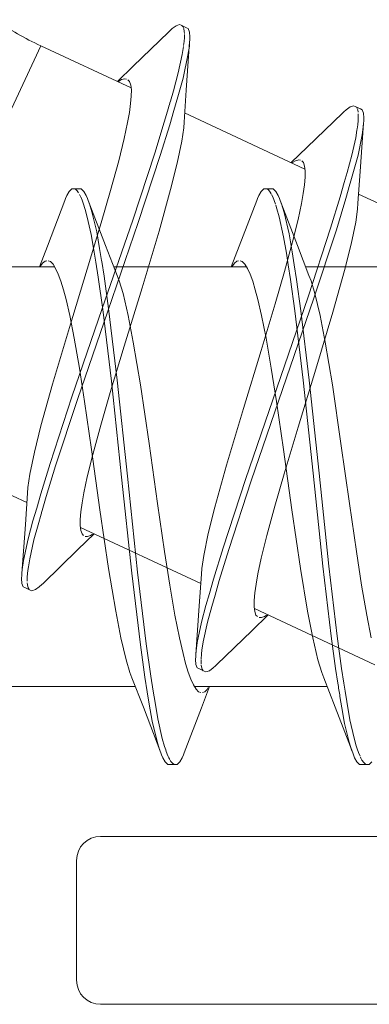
# Model space of a CAD drawing. Header units: millimetres. Extents: x 0 to 10560344, y -63228 to 177747.
# Tile 69 of 125: x 106974.87 to 106977.78, y -41309.55 to -41301.34. Entities that reach past the tile are written whole.
import ezdxf

# ---------------------------------------------------------------- set-up
doc = ezdxf.new("R2010")
doc.units = ezdxf.units.MM
doc.layers.add('008', color=8, linetype='Continuous', lineweight=9)

msp = doc.modelspace()

# ---------------------------------------------------------------- linework, layer by layer
at = {"layer": '008', "linetype": 'Continuous'}
for p, q in [((106976.1705, -41301.3915), (106976.1381, -41301.4151)), ((106976.1999, -41301.3814), (106976.1705, -41301.3915)), ((106976.213, -41301.3875), (106976.1999, -41301.3814)), ((106976.2583, -41301.4086), (106976.213, -41301.3875)), ((106976.2259, -41301.3971), (106976.2174, -41301.3895)), ((106976.2337, -41301.4144), (106976.2259, -41301.3971)), ((106976.107, -41301.4439), (106975.8134, -41301.7284)), ((106976.1178, -41301.4333), (106976.107, -41301.4439)), ((106976.1381, -41301.4151), (106976.1178, -41301.4333)), ((106976.2383, -41301.4377), (106976.2337, -41301.4144)), ((106976.2392, -41301.4553), (106976.2383, -41301.4377)), ((106976.2396, -41301.4887), (106976.2393, -41301.4651)), ((106976.2714, -41301.4147), (106976.2583, -41301.4086)), ((106976.2825, -41301.4438), (106976.2714, -41301.4147)), ((106976.2853, -41301.4837), (106976.2825, -41301.4438)), ((106974.4278, -41302.8746), (106975.0415, -41301.5584)), ((106975.0415, -41301.5584), (106975.7944, -41301.9095)), ((106976.2326, -41301.5547), (106976.2369, -41301.5219)), ((106976.2369, -41301.5219), (106976.2396, -41301.4887)), ((106976.2543, -41301.9292), (106976.2832, -41301.526)), ((106976.2693, -41301.6376), (106976.2807, -41301.56)), ((106976.2807, -41301.56), (106976.2832, -41301.526)), ((106976.2832, -41301.526), (106976.2843, -41301.5109)), ((106976.2843, -41301.5109), (106976.2853, -41301.4837)), ((106976.1885, -41301.7834), (106976.2218, -41301.6302)), ((106976.2218, -41301.6302), (106976.2313, -41301.5641)), ((106976.2286, -41301.8289), (106976.2693, -41301.6376)), ((106975.8134, -41301.7284), (106975.6803, -41301.8563)), ((106976.1475, -41301.9344), (106976.1885, -41301.7834)), ((106975.6972, -41301.8513), (106975.6869, -41301.8581)), ((106975.716, -41301.8405), (106975.6972, -41301.8513)), ((106975.7425, -41301.8337), (106975.716, -41301.8405)), ((106975.7569, -41301.8368), (106975.7425, -41301.8337)), ((106975.7817, -41301.8554), (106975.7684, -41301.8422)), ((106975.7921, -41301.8851), (106975.7817, -41301.8554)), ((106975.7972, -41301.9254), (106975.7921, -41301.8851)), ((106976.1851, -41301.9846), (106976.2286, -41301.8289)), ((106975.7968, -41301.9771), (106975.7972, -41301.9254)), ((106976.1228, -41302.0208), (106976.1475, -41301.9344)), ((106976.2365, -41302.1954), (106976.2543, -41301.9292)), ((106975.7809, -41302.1139), (106975.7914, -41302.04)), ((106975.7914, -41302.04), (106975.7968, -41301.9771)), ((106976.1522, -41302.0972), (106976.1851, -41301.9846)), ((106975.7656, -41302.1984), (106975.7809, -41302.1139)), ((106976.0718, -41302.1961), (106976.1069, -41302.0761)), ((106976.1171, -41302.2172), (106976.1522, -41302.0972)), ((106976.2416, -41302.118), (106977.2444, -41302.5856)), ((106977.5571, -41302.1201), (106977.2635, -41302.4046)), ((106977.5679, -41302.1095), (106977.5571, -41302.1201)), ((106977.5882, -41302.0913), (106977.5679, -41302.1095)), ((106977.6206, -41302.0677), (106977.5882, -41302.0913)), ((106977.6499, -41302.0576), (106977.6206, -41302.0677)), ((106977.6631, -41302.0637), (106977.6499, -41302.0576)), ((106977.7084, -41302.0848), (106977.6631, -41302.0637)), ((106977.6752, -41302.0693), (106977.6631, -41302.0637)), ((106977.6847, -41302.0913), (106977.6752, -41302.0693)), ((106977.6874, -41302.1106), (106977.6847, -41302.0913)), ((106977.6896, -41302.1393), (106977.6891, -41302.1265)), ((106977.7215, -41302.0909), (106977.7084, -41302.0848)), ((106977.7326, -41302.1199), (106977.7215, -41302.0909)), ((106977.7353, -41302.1599), (106977.7326, -41302.1199)), ((106975.7376, -41302.3308), (106975.7656, -41302.1984)), ((106975.9922, -41302.4527), (106976.0718, -41302.1961)), ((106976.0375, -41302.4738), (106976.1171, -41302.2172)), ((106976.2334, -41302.2434), (106976.2365, -41302.1954)), ((106977.6798, -41302.2512), (106977.685, -41302.2162)), ((106977.685, -41302.2162), (106977.6887, -41302.1809)), ((106977.6887, -41302.1809), (106977.6893, -41302.1556)), ((106977.6894, -41302.1521), (106977.6896, -41302.1393)), ((106977.7044, -41302.6054), (106977.7333, -41302.2022)), ((106977.7311, -41302.2326), (106977.7333, -41302.2022)), ((106977.7333, -41302.2022), (106977.7344, -41302.1871)), ((106977.7344, -41302.1871), (106977.7353, -41302.1599)), ((106976.2176, -41302.3536), (106976.2334, -41302.2434)), ((106977.668, -41302.325), (106977.6782, -41302.2611)), ((106977.6782, -41302.2611), (106977.6798, -41302.2512)), ((106977.6871, -41302.4691), (106977.7214, -41302.3014)), ((106977.7214, -41302.3014), (106977.7311, -41302.2326)), ((106975.6916, -41302.5178), (106975.7376, -41302.3308)), ((106976.1792, -41302.5368), (106976.2176, -41302.3536)), ((106977.6355, -41302.4712), (106977.668, -41302.325)), ((106975.8089, -41303.011), (106975.9922, -41302.4527)), ((106977.2635, -41302.4046), (106977.1304, -41302.5325)), ((106975.6245, -41302.7639), (106975.6916, -41302.5178)), ((106975.8542, -41303.0321), (106976.0375, -41302.4738)), ((106976.1241, -41302.7564), (106976.1792, -41302.5368)), ((106977.1466, -41302.5279), (106977.1362, -41302.5349)), ((106977.1656, -41302.5168), (106977.1466, -41302.5279)), ((106977.1924, -41302.5099), (106977.1656, -41302.5168)), ((106977.2069, -41302.513), (106977.1924, -41302.5099)), ((106977.2318, -41302.5316), (106977.2185, -41302.5184)), ((106977.2422, -41302.5613), (106977.2318, -41302.5316)), ((106977.5962, -41302.6155), (106977.6355, -41302.4712)), ((106977.6504, -41302.6051), (106977.6871, -41302.4691)), ((106977.2472, -41302.6016), (106977.2422, -41302.5613)), ((106977.2469, -41302.6533), (106977.2472, -41302.6016)), ((106977.5729, -41302.6972), (106977.5962, -41302.6155)), ((106977.6225, -41302.7031), (106977.6504, -41302.6051)), ((106977.6866, -41302.8716), (106977.7044, -41302.6054)), ((106977.2415, -41302.7162), (106977.2469, -41302.6533)), ((106977.5382, -41302.8184), (106977.5729, -41302.6972)), ((106977.5858, -41302.8319), (106977.6202, -41302.7111)), ((106977.6202, -41302.7111), (106977.6225, -41302.7031)), ((106975.2784, -41302.7726), (106975.2591, -41302.8077)), ((106975.3008, -41302.751), (106975.2784, -41302.7726)), ((106975.3152, -41302.751), (106975.3008, -41302.751)), ((106975.3652, -41302.751), (106975.3152, -41302.751)), ((106975.3286, -41302.751), (106975.3152, -41302.751)), ((106975.3465, -41302.7669), (106975.3286, -41302.751)), ((106975.3571, -41302.7832), (106975.3465, -41302.7669)), ((106975.3797, -41302.751), (106975.3652, -41302.751)), ((106975.4021, -41302.7726), (106975.3797, -41302.751)), ((106975.4214, -41302.8077), (106975.4021, -41302.7726)), ((106975.5462, -41303.0344), (106975.6245, -41302.7639)), ((106976.0282, -41303.1043), (106976.1241, -41302.7564)), ((106976.8784, -41302.7726), (106976.8591, -41302.8077)), ((106976.9008, -41302.751), (106976.8784, -41302.7726)), ((106976.9152, -41302.751), (106976.9008, -41302.751)), ((106976.9652, -41302.751), (106976.9152, -41302.751)), ((106976.9401, -41302.7605), (106976.9247, -41302.751)), ((106976.955, -41302.7793), (106976.9401, -41302.7605)), ((106976.9626, -41302.7922), (106976.955, -41302.7793)), ((106976.9797, -41302.751), (106976.9652, -41302.751)), ((106977.0021, -41302.7726), (106976.9797, -41302.751)), ((106977.0214, -41302.8077), (106977.0021, -41302.7726)), ((106977.2157, -41302.8746), (106977.231, -41302.7901)), ((106977.231, -41302.7901), (106977.2415, -41302.7162)), ((106977.6917, -41302.7942), (106978.6949, -41303.262)), ((106975.243, -41302.8469), (106975.0972, -41303.2289)), ((106975.2484, -41302.8327), (106975.243, -41302.8469)), ((106975.2591, -41302.8077), (106975.2484, -41302.8327)), ((106975.3712, -41302.8084), (106975.3654, -41302.797)), ((106975.3765, -41302.82), (106975.3712, -41302.8084)), ((106975.388, -41302.8464), (106975.3779, -41302.8232)), ((106975.3995, -41302.88), (106975.388, -41302.8464)), ((106975.4321, -41302.8327), (106975.4214, -41302.8077)), ((106975.4375, -41302.8469), (106975.4321, -41302.8327)), ((106975.5816, -41303.2245), (106975.4375, -41302.8469)), ((106975.4483, -41302.8754), (106975.4375, -41302.8469)), ((106975.4686, -41302.9418), (106975.4483, -41302.8754)), ((106976.843, -41302.8469), (106976.6972, -41303.2289)), ((106976.8484, -41302.8327), (106976.843, -41302.8469)), ((106976.8591, -41302.8077), (106976.8484, -41302.8327)), ((106976.9769, -41302.819), (106976.9665, -41302.7995)), ((106976.9884, -41302.848), (106976.9769, -41302.819)), ((106976.9983, -41302.8775), (106976.9884, -41302.848)), ((106977.0321, -41302.8327), (106977.0214, -41302.8077)), ((106977.0375, -41302.8469), (106977.0321, -41302.8327)), ((106977.1816, -41303.2245), (106977.0375, -41302.8469)), ((106977.0489, -41302.8771), (106977.0375, -41302.8469)), ((106977.0704, -41302.9481), (106977.0489, -41302.8771)), ((106977.1877, -41303.007), (106977.2157, -41302.8746)), ((106977.4583, -41303.0792), (106977.5382, -41302.8184)), ((106977.5063, -41303.0919), (106977.5858, -41302.8319)), ((106977.6835, -41302.9196), (106977.6866, -41302.8716)), ((106975.4096, -41302.9139), (106975.3995, -41302.88)), ((106975.4124, -41302.9236), (106975.4096, -41302.9139)), ((106975.4301, -41302.9858), (106975.4124, -41302.9236)), ((106975.5084, -41303.1083), (106975.4686, -41302.9418)), ((106977.0108, -41302.9165), (106977.0011, -41302.886)), ((106977.0295, -41302.9852), (106977.0108, -41302.9165)), ((106977.1123, -41303.127), (106977.0704, -41302.9481)), ((106977.6677, -41303.0298), (106977.6835, -41302.9196)), ((106975.43, -41303.4221), (106975.5462, -41303.0344)), ((106975.4625, -41303.132), (106975.4301, -41302.9858)), ((106975.5552, -41303.7491), (106975.8089, -41303.011)), ((106975.6005, -41303.7702), (106975.8542, -41303.0321)), ((106977.0663, -41303.1512), (106977.0295, -41302.9852)), ((106977.1417, -41303.194), (106977.1877, -41303.007)), ((106977.6292, -41303.213), (106977.6677, -41303.0298)), ((106975.5326, -41303.2471), (106975.5084, -41303.1083)), ((106975.8866, -41303.5772), (106976.0282, -41303.1043)), ((106977.2712, -41303.6516), (106977.4583, -41303.0792)), ((106977.3198, -41303.663), (106977.5063, -41303.0919)), ((106975.4879, -41303.2794), (106975.4625, -41303.132)), ((106977.0894, -41303.2874), (106977.0663, -41303.1512)), ((106977.0746, -41303.4401), (106977.1417, -41303.194)), ((106977.1377, -41303.2765), (106977.1123, -41303.127)), ((106975.0972, -41303.2289), (106975.0306, -41303.401)), ((106975.5012, -41303.3633), (106975.4879, -41303.2794)), ((106975.5487, -41303.3476), (106975.5326, -41303.2471)), ((106975.678, -41303.4733), (106975.5816, -41303.2245)), ((106976.6972, -41303.2289), (106976.6306, -41303.401)), ((106977.1047, -41303.385), (106977.0894, -41303.2874)), ((106977.1547, -41303.385), (106977.1377, -41303.2765)), ((106977.278, -41303.4733), (106977.1816, -41303.2245)), ((106977.5742, -41303.4325), (106977.6292, -41303.213)), ((106975.0773, -41303.3543), (106975.0559, -41303.372)), ((106975.0917, -41303.351), (106975.0773, -41303.3543)), ((106975.1221, -41303.3573), (106975.1045, -41303.351)), ((106975.1441, -41303.3799), (106975.1221, -41303.3573)), ((106975.521, -41303.4878), (106975.5012, -41303.3633)), ((106975.5501, -41303.3559), (106975.5487, -41303.3476)), ((106975.5699, -41303.4799), (106975.5501, -41303.3559)), ((106976.6775, -41303.3543), (106976.6563, -41303.3716)), ((106976.6918, -41303.351), (106976.6775, -41303.3543)), ((106976.7221, -41303.3574), (106976.7045, -41303.351)), ((106976.7441, -41303.3799), (106976.7221, -41303.3574)), ((106974.0499, -41303.401), (106975.1564, -41303.401)), ((106975.0434, -41303.39), (106975.0369, -41303.4007)), ((106975.0559, -41303.372), (106975.0434, -41303.39)), ((106975.1657, -41303.4143), (106975.1441, -41303.3799)), ((106975.1873, -41303.4612), (106975.1657, -41303.4143)), ((106975.2811, -41303.9072), (106975.43, -41303.4221)), ((106975.6499, -41303.401), (106976.7569, -41303.401)), ((106976.6439, -41303.3893), (106976.6374, -41303.3999)), ((106976.6563, -41303.3716), (106976.6439, -41303.3893)), ((106976.7657, -41303.4143), (106976.7441, -41303.3799)), ((106976.7872, -41303.4612), (106976.7657, -41303.4143)), ((106976.9962, -41303.7106), (106977.0746, -41303.4401)), ((106977.1237, -41303.5063), (106977.1047, -41303.385)), ((106977.1737, -41303.5063), (106977.1547, -41303.385)), ((106977.2499, -41303.401), (106978.3563, -41303.401)), ((106977.4783, -41303.7805), (106977.5742, -41303.4325)), ((106975.2089, -41303.5206), (106975.1873, -41303.4612)), ((106975.2307, -41303.592), (106975.2089, -41303.5206)), ((106975.5588, -41303.758), (106975.521, -41303.4878)), ((106975.6077, -41303.7491), (106975.5699, -41303.4799)), ((106975.6955, -41303.5181), (106975.678, -41303.4733)), ((106975.7277, -41303.6246), (106975.6955, -41303.5181)), ((106976.8089, -41303.5206), (106976.7872, -41303.4612)), ((106976.8307, -41303.592), (106976.8089, -41303.5206)), ((106977.1601, -41303.7685), (106977.1237, -41303.5063)), ((106977.2101, -41303.7685), (106977.1737, -41303.5063)), ((106977.2955, -41303.5181), (106977.278, -41303.4733)), ((106977.3277, -41303.6247), (106977.2955, -41303.5181)), ((106975.2525, -41303.6751), (106975.2307, -41303.592)), ((106975.7378, -41304.0623), (106975.8866, -41303.5772)), ((106976.8525, -41303.6751), (106976.8307, -41303.592)), ((106975.2831, -41303.8069), (106975.2525, -41303.6751)), ((106975.7703, -41303.8069), (106975.7277, -41303.6246)), ((106976.8831, -41303.8069), (106976.8525, -41303.6751)), ((106977.0096, -41304.4129), (106977.2712, -41303.6516)), ((106977.0584, -41304.4239), (106977.3198, -41303.663)), ((106977.3703, -41303.8069), (106977.3277, -41303.6247)), ((106975.3021, -41304.4861), (106975.5552, -41303.7491)), ((106975.3474, -41304.5072), (106975.6005, -41303.7702)), ((106975.6311, -41304.3558), (106975.5588, -41303.758)), ((106975.68, -41304.3456), (106975.6077, -41303.7491)), ((106976.88, -41304.0983), (106976.9962, -41303.7106)), ((106977.23, -41304.3466), (106977.1601, -41303.7685)), ((106977.28, -41304.3466), (106977.2101, -41303.7685)), ((106977.3367, -41304.2534), (106977.4783, -41303.7805)), ((106975.3204, -41303.9958), (106975.2831, -41303.8069)), ((106975.8132, -41304.0292), (106975.7703, -41303.8069)), ((106976.9204, -41303.9958), (106976.8831, -41303.8069)), ((106977.4132, -41304.0292), (106977.3703, -41303.8069)), ((106975.1395, -41304.3801), (106975.2811, -41303.9072)), ((106975.3636, -41304.2471), (106975.3204, -41303.9958)), ((106976.9636, -41304.2472), (106976.9204, -41303.9958)), ((106975.6216, -41304.45), (106975.7378, -41304.0623)), ((106975.8734, -41304.3851), (106975.8132, -41304.0292)), ((106976.7312, -41304.5834), (106976.88, -41304.0983)), ((106977.4734, -41304.3851), (106977.4132, -41304.0292)), ((106975.4069, -41304.5255), (106975.3636, -41304.2471)), ((106977.0069, -41304.5255), (106976.9636, -41304.2472)), ((106977.1879, -41304.7385), (106977.3367, -41304.2534)), ((106975.7647, -41305.1457), (106975.68, -41304.3456)), ((106977.3121, -41305.1211), (106977.23, -41304.3466)), ((106977.3621, -41305.1211), (106977.28, -41304.3466)), ((106975.0436, -41304.7281), (106975.1395, -41304.3801)), ((106975.7158, -41305.1564), (106975.6311, -41304.3558)), ((106975.9449, -41304.8735), (106975.8734, -41304.3851)), ((106976.7481, -41305.1739), (106977.0096, -41304.4129)), ((106976.7968, -41305.1852), (106977.0584, -41304.4239)), ((106977.5449, -41304.8736), (106977.4734, -41304.3851)), ((106975.1206, -41305.0407), (106975.3021, -41304.4861)), ((106975.1659, -41305.0619), (106975.3474, -41304.5072)), ((106975.5432, -41304.7206), (106975.6216, -41304.45)), ((106975.4655, -41304.9259), (106975.4069, -41304.5255)), ((106976.5896, -41305.0563), (106976.7312, -41304.5834)), ((106977.0655, -41304.9259), (106977.0069, -41304.5255)), ((106974.9886, -41304.9477), (106975.0436, -41304.7281)), ((106975.4761, -41304.9666), (106975.5432, -41304.7206)), ((106977.0717, -41305.1262), (106977.1879, -41304.7385)), ((106973.9234, -41304.8988), (106974.9262, -41305.3664)), ((106975.5356, -41305.4285), (106975.4655, -41304.9259)), ((106976.015, -41305.3761), (106975.9449, -41304.8735)), ((106977.1356, -41305.4285), (106977.0655, -41304.9259)), ((106977.615, -41305.3761), (106977.5449, -41304.8736)), ((106974.9502, -41305.1309), (106974.9886, -41304.9477)), ((106975.4301, -41305.1536), (106975.4761, -41304.9666)), ((106975.0423, -41305.2946), (106975.1206, -41305.0407)), ((106975.0876, -41305.3158), (106975.1659, -41305.0619)), ((106976.4937, -41305.4043), (106976.5896, -41305.0563)), ((106974.9343, -41305.241), (106974.9502, -41305.1309)), ((106975.4021, -41305.286), (106975.4301, -41305.1536)), ((106975.8004, -41305.9565), (106975.7158, -41305.1564)), ((106975.8493, -41305.9462), (106975.7647, -41305.1457)), ((106976.5616, -41305.7451), (106976.7481, -41305.1739)), ((106976.9933, -41305.3968), (106977.0717, -41305.1262)), ((106977.3941, -41305.8976), (106977.3121, -41305.1211)), ((106977.4441, -41305.8976), (106977.3621, -41305.1211)), ((106974.9312, -41305.289), (106974.9343, -41305.241)), ((106976.6097, -41305.7575), (106976.7968, -41305.1852)), ((106974.9312, -41305.2891), (106974.9138, -41305.5506)), ((106975.008, -41305.4131), (106975.0423, -41305.2946)), ((106975.0534, -41305.4343), (106975.0876, -41305.3158)), ((106975.3868, -41305.3705), (106975.4021, -41305.286)), ((106974.977, -41305.5203), (106975.008, -41305.4131)), ((106975.3763, -41305.4444), (106975.3868, -41305.3705)), ((106976.0735, -41305.7765), (106976.015, -41305.3761)), ((106976.4387, -41305.6239), (106976.4937, -41305.4043)), ((106976.9262, -41305.6428), (106976.9933, -41305.3968)), ((106977.6735, -41305.7765), (106977.615, -41305.3761)), ((106975.0194, -41305.5529), (106975.045, -41305.4632)), ((106975.3709, -41305.5074), (106975.3763, -41305.4444)), ((106975.6071, -41305.9169), (106975.5356, -41305.4285)), ((106977.2071, -41305.9169), (106977.1356, -41305.4285)), ((106974.9138, -41305.5506), (106974.8845, -41305.9584)), ((106974.936, -41305.6688), (106974.977, -41305.5203)), ((106974.985, -41305.679), (106975.0194, -41305.5529)), ((106975.3706, -41305.559), (106975.3709, -41305.5074)), ((106975.3756, -41305.5993), (106975.3706, -41305.559)), ((106975.3732, -41305.5749), (106976.3763, -41306.0426)), ((106974.8977, -41305.8514), (106974.936, -41305.6688)), ((106975.351, -41305.7593), (106975.4874, -41305.6282)), ((106975.386, -41305.629), (106975.3756, -41305.5993)), ((106975.3993, -41305.6422), (106975.386, -41305.629)), ((106975.4322, -41305.6504), (106975.4133, -41305.6488)), ((106975.4574, -41305.6407), (106975.4322, -41305.6504)), ((106975.4736, -41305.6311), (106975.4574, -41305.6407)), ((106976.4002, -41305.8071), (106976.4387, -41305.6239)), ((106976.8802, -41305.8298), (106976.9262, -41305.6428)), ((106974.9502, -41305.8366), (106974.985, -41305.679)), ((106976.4821, -41306.0051), (106976.5616, -41305.7451)), ((106975.0608, -41306.0406), (106975.351, -41305.7593)), ((106976.1169, -41306.0549), (106976.0735, -41305.7765)), ((106976.3844, -41305.9172), (106976.4002, -41305.8071)), ((106976.5298, -41306.0183), (106976.6097, -41305.7575)), ((106976.8522, -41305.9622), (106976.8802, -41305.8298)), ((106977.7169, -41306.0549), (106977.6735, -41305.7765)), ((106974.8869, -41305.9258), (106974.8977, -41305.8514)), ((106974.9346, -41305.9341), (106974.9386, -41305.9037)), ((106974.9386, -41305.9037), (106974.9502, -41305.8366)), ((106977.4639, -41306.4823), (106977.3941, -41305.8976)), ((106977.5139, -41306.4823), (106977.4441, -41305.8976)), ((106974.8825, -41306.0008), (106974.8834, -41305.9735)), ((106974.8834, -41305.9735), (106974.8845, -41305.9584)), ((106974.8845, -41305.9584), (106974.8869, -41305.9258)), ((106974.9282, -41305.9903), (106974.9314, -41305.9588)), ((106974.9284, -41306.0219), (106974.9282, -41305.9903)), ((106974.9314, -41305.9588), (106974.9346, -41305.9341)), ((106975.6672, -41306.2728), (106975.6071, -41305.9169)), ((106975.8728, -41306.553), (106975.8004, -41305.9565)), ((106975.9216, -41306.5439), (106975.8493, -41305.9462)), ((106976.3813, -41305.9652), (106976.3639, -41306.2268)), ((106976.3813, -41305.9652), (106976.3844, -41305.9172)), ((106976.8369, -41306.0467), (106976.8522, -41305.9622)), ((106977.2672, -41306.2728), (106977.2071, -41305.9169)), ((106974.8852, -41306.0407), (106974.8825, -41306.0008)), ((106974.8963, -41306.0697), (106974.8852, -41306.0407)), ((106974.9095, -41306.0758), (106974.8963, -41306.0697)), ((106974.9095, -41306.0758), (106974.9548, -41306.097)), ((106974.9304, -41306.0527), (106974.929, -41306.0372)), ((106974.9358, -41306.0771), (106974.9304, -41306.0527)), ((106974.9459, -41306.0929), (106974.9358, -41306.0771)), ((106975.0296, -41306.0694), (106974.9973, -41306.0929)), ((106975.0499, -41306.0512), (106975.0296, -41306.0694)), ((106975.0608, -41306.0406), (106975.0499, -41306.0512)), ((106976.16, -41306.3063), (106976.1169, -41306.0549)), ((106976.4476, -41306.1259), (106976.4821, -41306.0051)), ((106976.4951, -41306.1395), (106976.5298, -41306.0183)), ((106976.8264, -41306.1206), (106976.8369, -41306.0467)), ((106977.7601, -41306.3063), (106977.7169, -41306.0549)), ((106974.9679, -41306.1031), (106974.9548, -41306.097)), ((106974.9973, -41306.0929), (106974.9679, -41306.1031)), ((106976.4192, -41306.2254), (106976.4476, -41306.1259)), ((106976.4681, -41306.2338), (106976.4951, -41306.1395)), ((106976.821, -41306.1836), (106976.8264, -41306.1206)), ((106976.3639, -41306.2268), (106976.3346, -41306.6346)), ((106976.3818, -41306.3637), (106976.4192, -41306.2254)), ((106976.4322, -41306.3657), (106976.4681, -41306.2338)), ((106976.8207, -41306.2352), (106976.821, -41306.1836)), ((106976.8257, -41306.2755), (106976.8207, -41306.2352)), ((106975.7102, -41306.4951), (106975.6672, -41306.2728)), ((106976.1974, -41306.4951), (106976.16, -41306.3063)), ((106976.8011, -41306.4355), (106976.9375, -41306.3044)), ((106976.8234, -41306.2512), (106977.8264, -41306.7188)), ((106976.8361, -41306.3052), (106976.8257, -41306.2755)), ((106976.8494, -41306.3184), (106976.8361, -41306.3052)), ((106976.8825, -41306.3266), (106976.8635, -41306.325)), ((106976.9079, -41306.3167), (106976.8825, -41306.3266)), ((106976.9242, -41306.307), (106976.9079, -41306.3167)), ((106977.3102, -41306.4951), (106977.2672, -41306.2728)), ((106977.7974, -41306.4951), (106977.7601, -41306.3063)), ((106976.3467, -41306.534), (106976.3818, -41306.3637)), ((106976.3969, -41306.5296), (106976.4322, -41306.3657)), ((106976.5109, -41306.7168), (106976.8011, -41306.4355)), ((106977.5002, -41306.7495), (106977.4639, -41306.4823)), ((106977.5502, -41306.7495), (106977.5139, -41306.4823)), ((106975.7528, -41306.6774), (106975.7102, -41306.4951)), ((106975.9106, -41306.8223), (106975.8728, -41306.553)), ((106975.9594, -41306.8141), (106975.9216, -41306.5439)), ((106976.228, -41306.627), (106976.1974, -41306.4951)), ((106976.3369, -41306.6038), (106976.3467, -41306.534)), ((106976.3858, -41306.5984), (106976.3969, -41306.5296)), ((106977.3528, -41306.6774), (106977.3102, -41306.4951)), ((106976.2498, -41306.71), (106976.228, -41306.627)), ((106976.3326, -41306.677), (106976.3335, -41306.6497)), ((106976.3335, -41306.6497), (106976.3346, -41306.6346)), ((106976.3346, -41306.6346), (106976.3369, -41306.6038)), ((106976.3796, -41306.6579), (106976.381, -41306.6417)), ((106976.381, -41306.6417), (106976.3824, -41306.6292)), ((106976.3824, -41306.6292), (106976.3858, -41306.5984)), ((106975.7849, -41306.7839), (106975.7528, -41306.6774)), ((106976.2715, -41306.7815), (106976.2498, -41306.71)), ((106976.3353, -41306.7169), (106976.3326, -41306.677)), ((106976.3464, -41306.7459), (106976.3353, -41306.7169)), ((106976.3784, -41306.688), (106976.3787, -41306.678)), ((106976.3784, -41306.7011), (106976.3784, -41306.688)), ((106976.3793, -41306.7141), (106976.3784, -41306.7011)), ((106976.3788, -41306.6742), (106976.3796, -41306.6579)), ((106976.382, -41306.7367), (106976.3802, -41306.724)), ((106976.5, -41306.7274), (106976.4797, -41306.7456)), ((106976.5109, -41306.7168), (106976.5, -41306.7274)), ((106977.3849, -41306.7839), (106977.3528, -41306.6774)), ((106975.8025, -41306.8287), (106975.7849, -41306.7839)), ((106975.9792, -41306.9386), (106975.9594, -41306.8141)), ((106976.2932, -41306.8408), (106976.2715, -41306.7815)), ((106976.3595, -41306.752), (106976.3464, -41306.7459)), ((106976.3595, -41306.752), (106976.4049, -41306.7732)), ((106976.3879, -41306.7569), (106976.382, -41306.7367)), ((106976.3972, -41306.7696), (106976.3879, -41306.7569)), ((106976.418, -41306.7793), (106976.4049, -41306.7732)), ((106976.4474, -41306.7691), (106976.418, -41306.7793)), ((106976.4797, -41306.7456), (106976.4474, -41306.7691)), ((106977.4025, -41306.8287), (106977.3849, -41306.7839)), ((106977.5191, -41306.8736), (106977.5002, -41306.7495)), ((106977.5691, -41306.8736), (106977.5502, -41306.7495)), ((106975.8025, -41306.8287), (106975.8972, -41307.0732)), ((106975.9304, -41306.9463), (106975.9106, -41306.8223)), ((106976.3148, -41306.8877), (106976.2932, -41306.8408)), ((106976.3364, -41306.9221), (106976.3148, -41306.8877)), ((106977.4025, -41306.8288), (106977.4972, -41307.0732)), ((106974.7238, -41306.901), (106975.8306, -41306.901)), ((106975.9468, -41307.0485), (106975.9304, -41306.9463)), ((106975.9946, -41307.0355), (106975.9792, -41306.9386)), ((106976.324, -41306.901), (106977.4306, -41306.901)), ((106976.3583, -41306.9447), (106976.3364, -41306.9221)), ((106976.3759, -41306.951), (106976.3583, -41306.9447)), ((106976.3816, -41307.0775), (106976.4499, -41306.901)), ((106976.4094, -41306.9444), (106976.3914, -41306.951)), ((106976.4282, -41306.9247), (106976.4094, -41306.9444)), ((106976.4389, -41306.909), (106976.4282, -41306.9247)), ((106977.5932, -41307.0266), (106977.5793, -41306.939)), ((106975.9712, -41307.1896), (106975.9468, -41307.0485)), ((106976.0178, -41307.1702), (106975.9946, -41307.0355)), ((106977.5519, -41307.0774), (106977.5364, -41306.9829)), ((106977.6196, -41307.1793), (106977.5932, -41307.0266)), ((106975.8972, -41307.0732), (106976.043, -41307.4551)), ((106976.2375, -41307.4551), (106976.3816, -41307.0775)), ((106977.4972, -41307.0732), (106977.643, -41307.4551)), ((106977.5752, -41307.208), (106977.5519, -41307.0774)), ((106976.0115, -41307.3589), (106975.9712, -41307.1896)), ((106976.0551, -41307.3337), (106976.0178, -41307.1702)), ((106977.6133, -41307.365), (106977.5752, -41307.208)), ((106977.6537, -41307.3308), (106977.6196, -41307.1793)), ((106976.0321, -41307.4263), (106976.0115, -41307.3589)), ((106976.0741, -41307.4007), (106976.0551, -41307.3337)), ((106977.6327, -41307.428), (106977.6133, -41307.365)), ((106977.6727, -41307.3943), (106977.6537, -41307.3308)), ((106976.043, -41307.4551), (106976.0321, -41307.4263)), ((106976.0484, -41307.4693), (106976.043, -41307.4551)), ((106976.0591, -41307.4944), (106976.0484, -41307.4693)), ((106976.084, -41307.4301), (106976.0741, -41307.4007)), ((106976.0881, -41307.4419), (106976.084, -41307.4301)), ((106976.0936, -41307.4573), (106976.0881, -41307.4419)), ((106976.0998, -41307.4723), (106976.0936, -41307.4573)), ((106976.2321, -41307.4693), (106976.2214, -41307.4944)), ((106976.2375, -41307.4551), (106976.2321, -41307.4693)), ((106977.643, -41307.4551), (106977.6327, -41307.428)), ((106977.6484, -41307.4693), (106977.643, -41307.4551)), ((106977.6591, -41307.4944), (106977.6484, -41307.4693)), ((106977.6803, -41307.4197), (106977.6727, -41307.3943)), ((106977.6908, -41307.4517), (106977.6803, -41307.4197)), ((106977.7042, -41307.4825), (106977.6908, -41307.4517)), ((106976.0784, -41307.5294), (106976.0591, -41307.4944)), ((106976.1008, -41307.551), (106976.0784, -41307.5294)), ((106976.1152, -41307.551), (106976.1008, -41307.551)), ((106976.1053, -41307.4851), (106976.1013, -41307.4758)), ((106976.1108, -41307.4969), (106976.1053, -41307.4851)), ((106976.1171, -41307.5083), (106976.1108, -41307.4969)), ((106976.1152, -41307.551), (106976.1652, -41307.551)), ((106976.1291, -41307.5277), (106976.1221, -41307.5169)), ((106976.143, -41307.5435), (106976.1291, -41307.5277)), ((106976.1568, -41307.551), (106976.143, -41307.5435)), ((106976.1797, -41307.551), (106976.1652, -41307.551)), ((106976.202, -41307.5294), (106976.1797, -41307.551)), ((106976.2214, -41307.4944), (106976.202, -41307.5294)), ((106977.6784, -41307.5294), (106977.6591, -41307.4944)), ((106977.7008, -41307.551), (106977.6784, -41307.5294)), ((106977.7152, -41307.551), (106977.7008, -41307.551)), ((106977.7116, -41307.4983), (106977.7072, -41307.489)), ((106977.72, -41307.5146), (106977.7116, -41307.4983)), ((106977.7152, -41307.551), (106977.7652, -41307.551)), ((106977.7343, -41307.5346), (106977.72, -41307.5146)), ((106977.749, -41307.5476), (106977.7343, -41307.5346)), ((106977.7602, -41307.551), (106977.749, -41307.5476)), ((106977.7797, -41307.551), (106977.7652, -41307.551)), ((106977.802, -41307.5294), (106977.7797, -41307.551)), ((106975.5402, -41308.151), (106978.0402, -41308.151)), ((106975.3402, -41309.351), (106975.3402, -41308.351)), ((106985.0402, -41309.551), (106975.5402, -41309.551))]:
    msp.add_line(p, q, dxfattribs=at)
for centre, radius, start, end in [((106976.0981, -41299.2926), 2.5, 234.99898, 245), ((106966.3372, -41299.2205), 10.1784, 343.70694, 344.03077), ((106984.4134, -41308.1436), 9.7442, 163.85651, 164.03369), ((106986.7737, -41305.4671), 9.3609, 188.64177, 189.31889), ((106987.4598, -41305.3677), 10.0047, 188.65682, 189.03572), ((106975.5402, -41308.351), 0.2, 90, 180), ((106975.5402, -41309.351), 0.2, 180, 270)]:
    msp.add_arc(centre, radius, start, end, dxfattribs=at)

doc.saveas('drawing.dxf')
